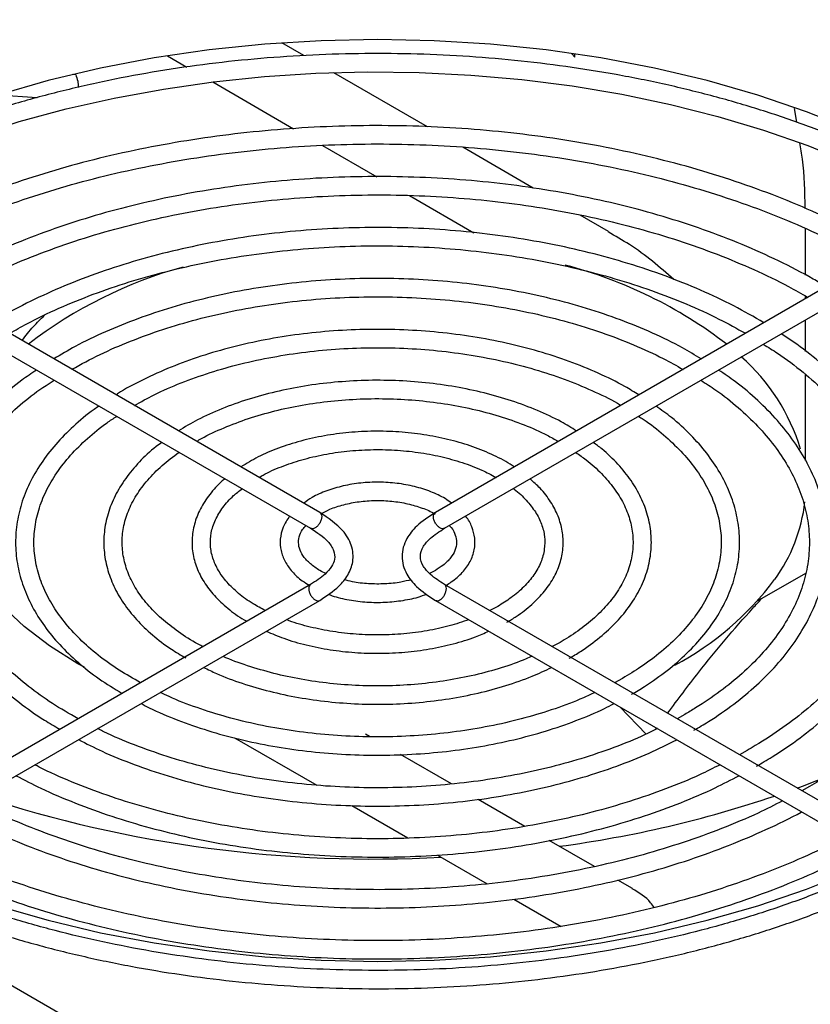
# Model space of a CAD drawing. Header units: millimetres. Extents: x 196 to 867, y -245 to 1107.
# Tile 4 of 79: x 777 to 802, y -228 to -198. Entities that reach past the tile are written whole.
import ezdxf

# ---------------------------------------------------------------- set-up
doc = ezdxf.new("R2010")
doc.units = ezdxf.units.MM

msp = doc.modelspace()

# ---------------------------------------------------------------- linework, layer by layer
at = {"color": 7, "linetype": 'Continuous', "lineweight": 25}
for p, q in [((786.088, -198.646), (785.408, -198.253)), ((794.459, -198.699), (794.366, -198.593)), ((794.459, -198.699), (794.463, -198.593)), ((781.868, -198.654), (782.472, -199.002)), ((779.036, -199.24), (778.933, -199.233)), ((789.906, -200.85), (787.012, -199.179)), ((783.268, -199.462), (785.77, -200.906)), ((777.842, -199.95), (776.629, -199.865)), ((801.318, -200.707), (801.252, -200.284)), ((786.665, -201.423), (788.344, -202.392)), ((793.176, -202.738), (790.994, -201.478)), ((789.347, -202.971), (791.334, -204.118)), ((795.498, -204.078), (794.625, -203.574)), ((801.593, -205.429), (801.593, -203.992)), ((786.578, -212.761), (773.286, -205.087)), ((803.442, -205.087), (790.15, -212.761)), ((773.003, -205.578), (786.295, -213.252)), ((790.433, -213.252), (803.725, -205.578)), ((801.593, -206.155), (801.593, -206.08)), ((801.593, -207.785), (801.593, -206.809)), ((801.593, -211.159), (801.593, -208.501)), ((790.15, -214.551), (789.97, -214.645)), ((800.11, -215.496), (801.601, -214.635)), ((786.295, -214.986), (773.003, -222.66)), ((803.725, -222.66), (790.433, -214.986)), ((755.92, -215.173), (790.132, -234.923)), ((773.286, -223.151), (786.578, -215.477)), ((790.15, -215.477), (803.442, -223.151)), ((792.077, -215.664), (791.833, -215.795)), ((794.005, -216.776), (793.762, -216.908)), ((795.932, -217.889), (795.691, -218.021)), ((795.856, -218.771), (796.662, -219.61)), ((797.86, -219.002), (797.619, -219.135)), ((788.111, -219.686), (787.989, -219.616)), ((796.948, -219.472), (796.985, -219.423)), ((783.946, -219.726), (786.485, -221.192)), ((799.787, -220.114), (799.547, -220.248)), ((790.644, -221.148), (789.073, -220.242)), ((801.715, -221.227), (801.475, -221.36)), ((792.913, -222.459), (791.471, -221.626)), ((787.572, -221.819), (789.303, -222.819)), ((795.068, -223.702), (793.67, -222.895)), ((790.216, -223.345), (791.751, -224.232)), ((796.24, -224.379), (795.785, -224.117)), ((792.579, -224.71), (794.036, -225.551))]:
    msp.add_line(p, q, dxfattribs=at)
at = {"color": 7, "linetype": 'Continuous', "lineweight": 25, "flags": 128}
for points in [[(805.711, -202.267), (804.425, -201.583), (803.059, -200.953), (801.618, -200.381), (800.111, -199.869), (798.545, -199.42), (796.927, -199.036), (795.267, -198.72), (793.572, -198.472), (791.85, -198.294), (790.112, -198.187), (788.364, -198.151), (786.616, -198.187), (784.878, -198.294), (783.156, -198.472), (781.461, -198.72), (779.801, -199.036), (778.183, -199.42), (776.617, -199.869), (775.11, -200.381), (773.669, -200.953), (772.303, -201.583), (771.017, -202.267)], [(770.662, -203.563), (770.912, -203.405), (772.056, -202.768), (773.272, -202.175), (774.553, -201.629), (775.895, -201.133), (777.29, -200.687), (778.735, -200.296), (780.221, -199.96), (781.743, -199.68), (783.293, -199.459), (784.866, -199.296), (786.454, -199.194), (788.051, -199.152), (789.649, -199.17), (791.241, -199.249), (792.821, -199.388), (794.381, -199.586), (795.915, -199.843), (797.416, -200.158), (798.878, -200.528), (800.293, -200.952), (801.657, -201.429), (802.962, -201.956)], [(779.301, -217.546), (779.104, -217.436), (778.222, -216.886), (777.439, -216.289), (776.76, -215.65), (776.193, -214.975), (775.744, -214.272), (775.416, -213.547), (775.212, -212.807), (775.169, -212.527)], [(801.329, -221.276), (801.493, -221.215), (802.383, -220.865)], [(771.394, -222.725), (772.303, -223.198), (773.669, -223.828), (775.11, -224.4), (776.617, -224.912), (778.183, -225.361), (779.801, -225.745), (781.461, -226.061), (783.156, -226.309), (784.878, -226.487), (786.616, -226.595), (788.364, -226.63), (790.112, -226.595), (791.85, -226.487), (793.572, -226.309), (795.267, -226.061), (796.927, -225.745), (798.545, -225.361), (800.111, -224.912), (801.618, -224.4), (803.059, -223.828), (804.425, -223.198), (805.335, -222.724)]]:
    msp.add_lwpolyline(points, dxfattribs=at)
at = {"color": 7, "linetype": 'Continuous', "lineweight": 25}
for centre, radius, start, end in [((786.02, -218.509), 13.825, 105.379, 127.6507), ((790.598, -218.71), 14.052, 52.4929, 75.2954), ((795.575, -212.557), 6.116, 16.6756, 48.7766), ((796.549, -211.862), 5.054, 323.9794, 353.473), ((793.13, -209.196), 9.388, 298.1266, 323.0851), ((788.26, -184.471), 38.998, 251.8346, 273.0485), ((789.247, -187.803), 35.59, 277.6474, 288.6463)]:
    msp.add_arc(centre, radius, start, end, dxfattribs=at)
for points, knots in [([(806.658, -182.327), (806.499, -182.443), (806.001, -182.804), (805.256, -183.451), (804.422, -184.262), (803.687, -185.106), (803.046, -185.976), (802.505, -186.869), (802.065, -187.781), (801.728, -188.708), (801.496, -189.645), (801.37, -190.589), (801.349, -191.534), (801.434, -192.477), (801.623, -193.414), (801.917, -194.342), (802.313, -195.257), (802.811, -196.154), (803.409, -197.031), (804.104, -197.884), (804.893, -198.708), (805.772, -199.5), (806.739, -200.257), (807.789, -200.975), (808.916, -201.651), (810.117, -202.283), (811.386, -202.868), (812.717, -203.403), (814.106, -203.886), (815.545, -204.316), (817.029, -204.69), (818.552, -205.008), (820.107, -205.267), (821.687, -205.466), (823.287, -205.606), (824.898, -205.685), (826.515, -205.703), (828.131, -205.659), (829.738, -205.555), (831.33, -205.39), (832.901, -205.166), (834.443, -204.883), (835.951, -204.542), (837.417, -204.144), (838.835, -203.692), (840.201, -203.187), (841.506, -202.63), (842.664, -202.07), (843.361, -201.68), (843.668, -201.508)], [0, 0, 0, 0, 0.01022, 0.031908, 0.053589, 0.075258, 0.096908, 0.11853, 0.140114, 0.161655, 0.183151, 0.204605, 0.226029, 0.247441, 0.268855, 0.290288, 0.311756, 0.333265, 0.354818, 0.376409, 0.398032, 0.419679, 0.441341, 0.463012, 0.484688, 0.506364, 0.528038, 0.549709, 0.571376, 0.593039, 0.614699, 0.636356, 0.65801, 0.679661, 0.701311, 0.722959, 0.744607, 0.766255, 0.787903, 0.809553, 0.831204, 0.852857, 0.874513, 0.896173, 0.917837, 0.939505, 0.961178, 0.982856, 1, 1, 1, 1]), ([(805.846, -202.776), (805.708, -202.694), (805.193, -202.387), (804.226, -201.901), (802.95, -201.321), (801.609, -200.795), (800.212, -200.32), (798.765, -199.899), (797.275, -199.533), (795.746, -199.225), (794.187, -198.976), (792.603, -198.785), (791.001, -198.655), (789.388, -198.586), (787.771, -198.578), (786.156, -198.631), (784.551, -198.745), (782.962, -198.919), (781.395, -199.153), (779.858, -199.445), (778.357, -199.796), (776.898, -200.202), (775.487, -200.663), (774.13, -201.176), (772.837, -201.741), (771.748, -202.274), (771.123, -202.636), (770.881, -202.777)], [0, 0, 0, 0, 0.01529, 0.056985, 0.098676, 0.14036, 0.182037, 0.223707, 0.265371, 0.307028, 0.348679, 0.390327, 0.431971, 0.473613, 0.515254, 0.556895, 0.598538, 0.640182, 0.68183, 0.723483, 0.765141, 0.806806, 0.84848, 0.890161, 0.931852, 0.973553, 1, 1, 1, 1]), ([(779.036, -199.24), (779.059, -199.302), (779.102, -199.418), (779.112, -199.562), (779.116, -199.629)], [0, 0, 0, 0, 0.531549, 1, 1, 1, 1]), ([(803.956, -204.561), (803.68, -204.403), (803.043, -204.037), (801.958, -203.517), (800.723, -202.994), (799.427, -202.524), (798.079, -202.107), (796.685, -201.745), (795.252, -201.44), (793.786, -201.193), (792.294, -201.005), (790.784, -200.878), (789.262, -200.811), (787.736, -200.806), (786.213, -200.862), (784.701, -200.978), (783.205, -201.155), (781.734, -201.391), (780.295, -201.686), (778.893, -202.038), (777.537, -202.446), (776.231, -202.907), (774.985, -203.42), (773.82, -203.968), (773.109, -204.367), (772.765, -204.56)], [0, 0, 0, 0, 0.033457, 0.077547, 0.12163, 0.165705, 0.209771, 0.253829, 0.297878, 0.34192, 0.385956, 0.429989, 0.474018, 0.518046, 0.562075, 0.606105, 0.650139, 0.694177, 0.738221, 0.782273, 0.826334, 0.870405, 0.914488, 0.958583, 1, 1, 1, 1]), ([(773.108, -205.024), (773.291, -204.917), (773.823, -204.605), (774.785, -204.134), (775.983, -203.613), (777.244, -203.142), (778.56, -202.722), (779.924, -202.356), (781.33, -202.045), (782.77, -201.792), (784.238, -201.597), (785.726, -201.461), (787.227, -201.385), (788.734, -201.369), (790.238, -201.414), (791.734, -201.52), (793.213, -201.685), (794.669, -201.909), (796.093, -202.191), (797.479, -202.529), (798.82, -202.922), (800.11, -203.367), (801.344, -203.861), (802.505, -204.408), (803.272, -204.8), (803.628, -205.02), (803.644, -205.03)], [0, 0, 0, 0, 0.023074, 0.067349, 0.111631, 0.15592, 0.200219, 0.244528, 0.288845, 0.333171, 0.377503, 0.42184, 0.466181, 0.510524, 0.554867, 0.599209, 0.643547, 0.687881, 0.732207, 0.776526, 0.820834, 0.865132, 0.909418, 0.953691, 0.997953, 1, 1, 1, 1]), ([(801.584, -203.37), (801.571, -202.856), (801.555, -202.17), (801.444, -201.511), (801.417, -201.345)], [0, 0, 0, 0, 0.747776, 1, 1, 1, 1]), ([(802.223, -205.791), (802.091, -205.71), (801.631, -205.426), (800.767, -204.987), (799.638, -204.475), (798.443, -204.017), (797.195, -203.611), (795.898, -203.26), (794.562, -202.966), (793.191, -202.729), (791.795, -202.552), (790.38, -202.435), (788.955, -202.38), (787.526, -202.385), (786.102, -202.451), (784.689, -202.579), (783.297, -202.766), (781.932, -203.012), (780.602, -203.317), (779.314, -203.677), (778.075, -204.093), (776.89, -204.56), (775.773, -205.08), (774.976, -205.492), (774.577, -205.743), (774.503, -205.79)], [0, 0, 0, 0, 0.018639, 0.064906, 0.111167, 0.157418, 0.203658, 0.249887, 0.296105, 0.342314, 0.388516, 0.434712, 0.480905, 0.527097, 0.573289, 0.619484, 0.665684, 0.71189, 0.758105, 0.804331, 0.85057, 0.896823, 0.943092, 0.989375, 1, 1, 1, 1]), ([(775.07, -206.117), (775.207, -206.036), (775.669, -205.763), (776.534, -205.342), (777.656, -204.858), (778.842, -204.425), (780.081, -204.043), (781.367, -203.715), (782.693, -203.443), (784.05, -203.229), (785.432, -203.073), (786.831, -202.977), (788.238, -202.941), (789.646, -202.966), (791.047, -203.051), (792.432, -203.196), (793.795, -203.4), (795.127, -203.662), (796.42, -203.98), (797.669, -204.353), (798.865, -204.777), (799.999, -205.252), (800.935, -205.699), (801.461, -206.003), (801.658, -206.117)], [0, 0, 0, 0, 0.019971, 0.067503, 0.115043, 0.162593, 0.210156, 0.257731, 0.305318, 0.352915, 0.400519, 0.448129, 0.495743, 0.543358, 0.590972, 0.638582, 0.686186, 0.733781, 0.781366, 0.828937, 0.876494, 0.924035, 0.971559, 1, 1, 1, 1]), ([(768.88, -204.083), (768.708, -204.207), (768.198, -204.577), (767.441, -205.233), (766.608, -206.044), (765.872, -206.888), (765.231, -207.758), (764.69, -208.652), (764.25, -209.564), (763.914, -210.491), (763.682, -211.428), (763.555, -212.371), (763.535, -213.316), (763.619, -214.26), (763.809, -215.197), (764.102, -216.125), (764.499, -217.039), (764.997, -217.937), (765.594, -218.814), (766.289, -219.666), (767.078, -220.49), (767.958, -221.282), (768.924, -222.039), (769.974, -222.757), (771.102, -223.434), (772.303, -224.066), (773.571, -224.65), (774.903, -225.186), (776.291, -225.669), (777.73, -226.099), (779.214, -226.473), (780.737, -226.79), (782.292, -227.049), (783.873, -227.249), (785.472, -227.388), (787.084, -227.467), (788.701, -227.485), (790.316, -227.442), (791.924, -227.338), (793.516, -227.173), (795.086, -226.949), (796.629, -226.665), (798.136, -226.324), (799.602, -225.927), (801.021, -225.474), (802.386, -224.969), (803.691, -224.413), (804.85, -223.852), (805.546, -223.462), (805.853, -223.29)], [0, 0, 0, 0, 0.011001, 0.0326713, 0.0543356, 0.0759879, 0.0976205, 0.1192249, 0.1407924, 0.1623165, 0.183795, 0.2052322, 0.2266397, 0.2480347, 0.2694317, 0.2908482, 0.3122987, 0.3337913, 0.3553268, 0.3769012, 0.3985072, 0.4201365, 0.4417815, 0.4634357, 0.4850942, 0.5067531, 0.5284101, 0.5500639, 0.5717141, 0.5933605, 0.6150032, 0.6366427, 0.6582793, 0.6799136, 0.7015461, 0.7231775, 0.7448083, 0.7664391, 0.7880704, 0.8097027, 0.8313368, 0.8529731, 0.8746123, 0.896255, 0.9179017, 0.9395528, 0.9612087, 0.9828695, 1, 1, 1, 1]), ([(805.57, -222.799), (805.371, -222.912), (804.794, -223.238), (803.782, -223.746), (802.517, -224.305), (801.189, -224.815), (799.805, -225.274), (798.372, -225.679), (796.895, -226.03), (795.38, -226.324), (793.835, -226.561), (792.266, -226.738), (790.68, -226.856), (789.084, -226.914), (787.484, -226.911), (785.889, -226.847), (784.304, -226.723), (782.737, -226.54), (781.195, -226.298), (779.683, -225.998), (778.21, -225.641), (776.781, -225.23), (775.403, -224.766), (774.081, -224.251), (772.822, -223.688), (771.63, -223.079), (770.512, -222.426), (769.471, -221.734), (768.512, -221.005), (767.639, -220.242), (766.856, -219.449), (766.166, -218.629), (765.571, -217.786), (765.075, -216.923), (764.678, -216.043), (764.383, -215.15), (764.191, -214.248), (764.103, -213.339), (764.119, -212.428), (764.242, -211.518), (764.469, -210.615), (764.799, -209.722), (765.232, -208.843), (765.764, -207.983), (766.394, -207.144), (767.119, -206.331), (767.934, -205.546), (768.845, -204.797), (769.521, -204.286), (769.914, -204.038), (769.949, -204.016)], [0, 0, 0, 0, 0.011239, 0.032628, 0.054022, 0.07542, 0.096822, 0.118228, 0.139637, 0.16105, 0.182466, 0.203884, 0.225304, 0.246725, 0.268146, 0.289568, 0.310989, 0.332408, 0.353825, 0.37524, 0.396651, 0.418058, 0.439461, 0.460859, 0.482252, 0.503641, 0.525025, 0.546405, 0.567785, 0.589165, 0.61055, 0.631946, 0.653361, 0.674804, 0.696284, 0.717811, 0.739389, 0.761015, 0.782676, 0.80435, 0.826006, 0.847626, 0.869198, 0.890722, 0.912203, 0.93365, 0.955072, 0.976479, 0.997876, 1, 1, 1, 1]), ([(800.303, -206.9), (799.997, -206.723), (799.376, -206.366), (798.351, -205.885), (797.26, -205.446), (796.111, -205.06), (794.913, -204.728), (793.675, -204.454), (792.403, -204.237), (791.106, -204.08), (789.792, -203.984), (788.468, -203.948), (787.144, -203.974), (785.828, -204.061), (784.528, -204.208), (783.252, -204.416), (782.008, -204.681), (780.803, -205.004), (779.647, -205.381), (778.543, -205.811), (777.509, -206.295), (776.803, -206.661), (776.467, -206.877), (776.428, -206.901)], [0, 0, 0, 0, 0.048407, 0.098199, 0.147979, 0.197745, 0.247496, 0.297232, 0.346957, 0.396671, 0.446379, 0.496083, 0.545786, 0.595491, 0.645201, 0.694918, 0.744646, 0.794389, 0.844148, 0.893926, 0.943725, 0.993544, 1, 1, 1, 1]), ([(797.524, -205.565), (797.086, -205.185), (796.457, -204.64), (795.712, -204.223), (795.487, -204.097)], [0, 0, 0, 0, 0.697523, 1, 1, 1, 1]), ([(776.997, -207.23), (777.171, -207.129), (777.648, -206.853), (778.508, -206.447), (779.564, -206.014), (780.682, -205.633), (781.849, -205.304), (783.06, -205.03), (784.306, -204.813), (785.578, -204.654), (786.869, -204.555), (788.17, -204.515), (789.472, -204.537), (790.767, -204.618), (792.046, -204.759), (793.301, -204.959), (794.523, -205.217), (795.704, -205.53), (796.837, -205.896), (797.912, -206.314), (798.887, -206.755), (799.466, -207.077), (799.735, -207.227)], [0, 0, 0, 0, 0.029345, 0.080732, 0.132131, 0.183545, 0.234977, 0.286424, 0.337886, 0.38936, 0.440842, 0.49233, 0.54382, 0.595309, 0.646792, 0.698266, 0.749727, 0.801173, 0.8526, 0.904006, 0.955389, 1, 1, 1, 1]), ([(798.368, -208.017), (798.177, -207.901), (797.705, -207.616), (796.868, -207.212), (795.877, -206.803), (794.827, -206.448), (793.73, -206.148), (792.592, -205.904), (791.422, -205.72), (790.229, -205.595), (789.023, -205.531), (787.811, -205.528), (786.604, -205.587), (785.41, -205.706), (784.238, -205.886), (783.097, -206.124), (781.996, -206.419), (780.941, -206.77), (779.945, -207.174), (779.076, -207.588), (778.576, -207.886), (778.359, -208.016)], [0, 0, 0, 0, 0.036821, 0.091096, 0.145359, 0.199602, 0.253823, 0.308025, 0.36221, 0.416382, 0.470546, 0.524707, 0.578869, 0.633036, 0.687213, 0.741404, 0.795616, 0.849851, 0.904114, 0.958408, 1, 1, 1, 1]), ([(778.916, -208.338), (779.201, -208.183), (779.772, -207.872), (780.717, -207.464), (781.717, -207.101), (782.771, -206.79), (783.869, -206.534), (785.003, -206.334), (786.164, -206.193), (787.343, -206.111), (788.529, -206.089), (789.715, -206.128), (790.89, -206.226), (792.044, -206.384), (793.17, -206.6), (794.257, -206.872), (795.297, -207.197), (796.28, -207.574), (797.123, -207.955), (797.603, -208.228), (797.805, -208.342)], [0, 0, 0, 0, 0.056345, 0.112714, 0.169104, 0.225517, 0.281953, 0.338411, 0.394886, 0.451374, 0.507868, 0.564365, 0.620857, 0.677338, 0.733804, 0.790248, 0.846666, 0.903054, 0.959409, 1, 1, 1, 1]), ([(802.218, -206.448), (802.477, -206.613), (803.047, -206.976), (803.833, -207.584), (804.589, -208.257), (805.251, -208.961), (805.821, -209.689), (806.294, -210.438), (806.668, -211.205), (806.941, -211.986), (807.112, -212.776), (807.179, -213.573), (807.141, -214.373), (806.997, -215.169), (806.75, -215.958), (806.399, -216.734), (805.948, -217.493), (805.4, -218.23), (804.756, -218.943), (804.022, -219.626), (803.2, -220.276), (802.422, -220.808), (801.906, -221.114), (801.715, -221.227)], [0, 0, 0, 0, 0.040247, 0.088911, 0.137577, 0.18626, 0.234984, 0.28378, 0.332686, 0.381737, 0.430958, 0.480345, 0.52985, 0.579381, 0.628827, 0.678126, 0.727262, 0.776248, 0.825118, 0.873906, 0.922645, 0.971359, 1, 1, 1, 1]), ([(777.376, -207.448), (777.486, -207.304), (777.686, -207.042), (777.95, -206.785), (778.068, -206.67)], [0, 0, 0, 0, 0.551563, 1, 1, 1, 1]), ([(796.438, -209.13), (796.298, -209.043), (795.908, -208.8), (795.188, -208.452), (794.296, -208.087), (793.345, -207.777), (792.348, -207.523), (791.314, -207.326), (790.253, -207.189), (789.174, -207.112), (788.088, -207.097), (787.004, -207.144), (785.933, -207.251), (784.885, -207.419), (783.869, -207.645), (782.895, -207.928), (781.97, -208.264), (781.113, -208.657), (780.549, -208.947), (780.296, -209.117), (780.282, -209.126)], [0, 0, 0, 0, 0.034053, 0.094287, 0.154503, 0.214691, 0.274846, 0.334973, 0.395077, 0.455165, 0.515247, 0.575328, 0.635418, 0.695522, 0.75565, 0.815811, 0.876011, 0.936257, 0.996549, 1, 1, 1, 1]), ([(800.071, -220.605), (800.234, -220.508), (800.709, -220.228), (801.435, -219.73), (802.219, -219.101), (802.914, -218.436), (803.516, -217.74), (804.021, -217.017), (804.426, -216.271), (804.727, -215.51), (804.924, -214.737), (805.014, -213.958), (804.998, -213.18), (804.877, -212.405), (804.652, -211.64), (804.325, -210.888), (803.896, -210.154), (803.368, -209.442), (802.745, -208.757), (802.026, -208.105), (801.388, -207.599), (800.963, -207.327), (800.836, -207.246)], [0, 0, 0, 0, 0.028001, 0.081173, 0.134365, 0.18754, 0.240667, 0.293706, 0.34661, 0.399337, 0.451864, 0.504206, 0.556424, 0.608607, 0.660827, 0.713174, 0.765698, 0.818409, 0.871282, 0.924276, 0.97735, 1, 1, 1, 1]), ([(780.85, -209.454), (781.049, -209.342), (781.5, -209.091), (782.285, -208.752), (783.179, -208.431), (784.128, -208.164), (785.119, -207.952), (786.142, -207.796), (787.188, -207.699), (788.245, -207.663), (789.304, -207.686), (790.354, -207.769), (791.383, -207.912), (792.383, -208.112), (793.341, -208.368), (794.252, -208.675), (795.094, -209.036), (795.639, -209.297), (795.879, -209.448), (795.884, -209.451)], [0, 0, 0, 0, 0.050266, 0.113407, 0.176578, 0.239786, 0.30303, 0.366306, 0.429605, 0.492919, 0.556239, 0.619554, 0.682853, 0.746126, 0.809364, 0.872559, 0.935704, 0.998796, 1, 1, 1, 1]), ([(800.285, -207.564), (800.434, -207.656), (800.877, -207.93), (801.525, -208.426), (802.229, -209.045), (802.839, -209.694), (803.356, -210.368), (803.776, -211.061), (804.096, -211.771), (804.316, -212.494), (804.433, -213.225), (804.446, -213.961), (804.354, -214.697), (804.157, -215.428), (803.857, -216.147), (803.455, -216.85), (802.956, -217.533), (802.361, -218.19), (801.676, -218.819), (800.904, -219.414), (800.257, -219.839), (799.871, -220.065), (799.787, -220.114)], [0, 0, 0, 0, 0.0268856, 0.0797062, 0.1325269, 0.1853684, 0.2382642, 0.2912609, 0.3444145, 0.3977785, 0.4513813, 0.5051973, 0.5591329, 0.6130088, 0.6667061, 0.7201775, 0.7734365, 0.8265293, 0.8795099, 0.9324248, 0.9853089, 1, 1, 1, 1]), ([(777.824, -208.362), (777.67, -208.465), (777.249, -208.747), (776.653, -209.253), (776.035, -209.869), (775.514, -210.518), (775.092, -211.192), (774.772, -211.886), (774.557, -212.592), (774.448, -213.307), (774.445, -214.022), (774.548, -214.733), (774.755, -215.435), (775.064, -216.122), (775.474, -216.792), (775.983, -217.437), (776.585, -218.055), (777.281, -218.638), (777.935, -219.109), (778.385, -219.367), (778.546, -219.459)], [0, 0, 0, 0, 0.034074, 0.09301, 0.151915, 0.210738, 0.269412, 0.327863, 0.386036, 0.443929, 0.501613, 0.559222, 0.616864, 0.674677, 0.732742, 0.791072, 0.849623, 0.908332, 0.967134, 1, 1, 1, 1]), ([(798.143, -219.492), (798.293, -219.404), (798.727, -219.146), (799.387, -218.686), (800.09, -218.104), (800.704, -217.485), (801.223, -216.836), (801.643, -216.161), (801.961, -215.467), (802.174, -214.76), (802.281, -214.046), (802.282, -213.331), (802.177, -212.62), (801.968, -211.918), (801.657, -211.231), (801.244, -210.562), (800.735, -209.917), (800.128, -209.301), (799.519, -208.779), (799.08, -208.48), (798.904, -208.361)], [0, 0, 0, 0, 0.0309244, 0.089644, 0.1483882, 0.207101, 0.2657313, 0.324211, 0.3824668, 0.4404453, 0.4981453, 0.555639, 0.6130613, 0.6705179, 0.7281474, 0.7860297, 0.8441746, 0.9025397, 0.9610602, 1, 1, 1, 1]), ([(779.107, -219.135), (778.838, -218.98), (778.291, -218.666), (777.566, -218.143), (776.913, -217.585), (776.352, -216.998), (775.884, -216.386), (775.513, -215.756), (775.241, -215.11), (775.07, -214.452), (775.002, -213.787), (775.038, -213.119), (775.179, -212.453), (775.424, -211.796), (775.771, -211.153), (776.217, -210.531), (776.757, -209.932), (777.392, -209.366), (777.933, -208.946), (778.287, -208.73), (778.371, -208.677)], [0, 0, 0, 0, 0.0557481, 0.113065, 0.1703762, 0.2277076, 0.2851082, 0.3426495, 0.4004201, 0.4585039, 0.5169345, 0.5756419, 0.6344137, 0.6929863, 0.7512424, 0.8091808, 0.8668703, 0.9243965, 0.9818327, 1, 1, 1, 1]), ([(794.511, -210.243), (794.357, -210.148), (793.986, -209.917), (793.312, -209.605), (792.515, -209.305), (791.664, -209.061), (790.773, -208.874), (789.853, -208.746), (788.914, -208.679), (787.969, -208.674), (787.028, -208.731), (786.104, -208.849), (785.208, -209.026), (784.35, -209.261), (783.543, -209.552), (782.82, -209.876), (782.406, -210.125), (782.213, -210.241)], [0, 0, 0, 0, 0.048507, 0.117218, 0.185897, 0.254527, 0.323105, 0.391641, 0.460149, 0.528645, 0.597146, 0.665663, 0.734214, 0.802816, 0.871485, 0.940234, 1, 1, 1, 1]), ([(798.356, -208.678), (798.512, -208.777), (798.93, -209.044), (799.519, -209.518), (800.126, -210.091), (800.637, -210.692), (801.054, -211.315), (801.372, -211.954), (801.591, -212.607), (801.707, -213.269), (801.72, -213.936), (801.628, -214.604), (801.431, -215.266), (801.131, -215.916), (800.731, -216.548), (800.234, -217.158), (799.645, -217.741), (798.967, -218.292), (798.358, -218.708), (797.972, -218.936), (797.86, -219.002)], [0, 0, 0, 0, 0.03465, 0.092911, 0.151177, 0.209487, 0.267903, 0.326509, 0.385397, 0.444631, 0.504195, 0.563953, 0.623612, 0.682988, 0.742031, 0.800782, 0.859327, 0.917749, 0.97611, 1, 1, 1, 1]), ([(782.775, -210.565), (782.797, -210.551), (783.022, -210.41), (783.521, -210.18), (784.266, -209.885), (785.074, -209.643), (785.924, -209.455), (786.808, -209.324), (787.713, -209.251), (788.627, -209.238), (789.537, -209.286), (790.432, -209.392), (791.298, -209.557), (792.126, -209.776), (792.899, -210.049), (793.512, -210.314), (793.835, -210.503), (793.948, -210.568)], [0, 0, 0, 0, 0.0081539, 0.0812855, 0.1544459, 0.227667, 0.3009538, 0.3742972, 0.4476822, 0.5210907, 0.5945036, 0.6678962, 0.7412472, 0.8145372, 0.8877479, 0.9608657, 1, 1, 1, 1]), ([(779.757, -209.477), (779.705, -209.511), (779.411, -209.705), (778.955, -210.099), (778.4, -210.654), (777.947, -211.245), (777.592, -211.858), (777.342, -212.49), (777.198, -213.133), (777.16, -213.778), (777.229, -214.421), (777.402, -215.054), (777.677, -215.674), (778.053, -216.274), (778.526, -216.85), (779.094, -217.396), (779.736, -217.903), (780.226, -218.204), (780.466, -218.351)], [0, 0, 0, 0, 0.014251, 0.081011, 0.147728, 0.214313, 0.280646, 0.346604, 0.412118, 0.477241, 0.542155, 0.607065, 0.672191, 0.737691, 0.803596, 0.869837, 0.936302, 1, 1, 1, 1]), ([(796.216, -218.38), (796.35, -218.3), (796.74, -218.068), (797.326, -217.65), (797.941, -217.117), (798.464, -216.549), (798.891, -215.952), (799.216, -215.333), (799.437, -214.697), (799.551, -214.053), (799.559, -213.408), (799.461, -212.767), (799.259, -212.137), (798.955, -211.523), (798.552, -210.928), (798.05, -210.361), (797.524, -209.873), (797.132, -209.594), (796.969, -209.478)], [0, 0, 0, 0, 0.035, 0.10145, 0.167932, 0.234351, 0.300607, 0.366576, 0.432144, 0.497271, 0.562046, 0.626684, 0.691366, 0.756321, 0.821669, 0.887409, 0.953454, 1, 1, 1, 1]), ([(781.038, -218.021), (780.814, -217.895), (780.342, -217.628), (779.715, -217.174), (779.146, -216.675), (778.669, -216.148), (778.287, -215.599), (778.002, -215.034), (777.816, -214.456), (777.731, -213.869), (777.751, -213.278), (777.875, -212.687), (778.103, -212.105), (778.434, -211.538), (778.86, -210.991), (779.384, -210.473), (779.867, -210.072), (780.202, -209.858), (780.304, -209.793)], [0, 0, 0, 0, 0.057905, 0.122383, 0.18685, 0.251351, 0.315979, 0.380869, 0.446185, 0.512051, 0.578428, 0.645008, 0.71128, 0.777034, 0.842296, 0.907205, 0.971912, 1, 1, 1, 1]), ([(796.427, -209.791), (796.477, -209.822), (796.765, -210), (797.211, -210.36), (797.754, -210.867), (798.198, -211.402), (798.548, -211.956), (798.8, -212.526), (798.952, -213.108), (799.002, -213.697), (798.947, -214.289), (798.788, -214.877), (798.524, -215.455), (798.161, -216.016), (797.702, -216.554), (797.15, -217.063), (796.559, -217.51), (796.125, -217.772), (795.932, -217.889)], [0, 0, 0, 0, 0.013896, 0.079718, 0.14554, 0.211423, 0.277478, 0.343856, 0.410721, 0.47816, 0.546051, 0.613959, 0.681452, 0.748403, 0.814892, 0.881076, 0.947097, 1, 1, 1, 1]), ([(792.582, -211.357), (792.542, -211.328), (792.334, -211.179), (791.882, -210.956), (791.238, -210.696), (790.535, -210.494), (789.794, -210.349), (789.028, -210.265), (788.25, -210.243), (787.474, -210.283), (786.714, -210.385), (785.983, -210.547), (785.297, -210.767), (784.67, -211.032), (784.314, -211.249), (784.141, -211.354)], [0, 0, 0, 0, 0.019906, 0.102037, 0.184202, 0.266279, 0.348255, 0.430151, 0.512005, 0.59386, 0.675751, 0.75772, 0.839812, 0.922069, 1, 1, 1, 1]), ([(781.699, -210.599), (781.639, -210.641), (781.375, -210.828), (780.992, -211.198), (780.562, -211.705), (780.237, -212.243), (780.016, -212.798), (779.902, -213.364), (779.895, -213.931), (779.995, -214.492), (780.197, -215.04), (780.5, -215.57), (780.9, -216.077), (781.398, -216.552), (781.909, -216.949), (782.284, -217.167), (782.435, -217.254)], [0, 0, 0, 0, 0.023242, 0.101702, 0.180012, 0.25795, 0.335263, 0.411805, 0.487689, 0.56331, 0.639017, 0.715235, 0.792149, 0.86969, 0.947653, 1, 1, 1, 1]), ([(794.288, -217.267), (794.405, -217.197), (794.745, -216.994), (795.248, -216.623), (795.763, -216.147), (796.183, -215.636), (796.504, -215.098), (796.72, -214.542), (796.829, -213.976), (796.83, -213.409), (796.726, -212.848), (796.519, -212.301), (796.212, -211.772), (795.803, -211.268), (795.406, -210.874), (795.117, -210.665), (795.027, -210.6)], [0, 0, 0, 0, 0.041247, 0.119542, 0.197879, 0.276059, 0.353856, 0.431017, 0.507407, 0.583154, 0.658661, 0.73427, 0.810405, 0.887236, 0.964685, 1, 1, 1, 1]), ([(782.967, -216.908), (782.944, -216.897), (782.691, -216.776), (782.275, -216.504), (781.734, -216.097), (781.287, -215.657), (780.932, -215.196), (780.674, -214.717), (780.513, -214.227), (780.453, -213.728), (780.495, -213.224), (780.643, -212.722), (780.893, -212.231), (781.245, -211.759), (781.682, -211.311), (782.047, -211.039), (782.229, -210.904)], [0, 0, 0, 0, 0.007296, 0.082568, 0.157773, 0.232972, 0.308287, 0.383956, 0.460318, 0.537683, 0.61601, 0.694506, 0.772199, 0.84891, 0.924899, 1, 1, 1, 1]), ([(784.705, -211.68), (784.745, -211.655), (784.948, -211.529), (785.389, -211.341), (786.016, -211.126), (786.698, -210.965), (787.414, -210.859), (788.149, -210.812), (788.89, -210.825), (789.619, -210.897), (790.323, -211.026), (790.984, -211.211), (791.561, -211.428), (791.88, -211.601), (792.024, -211.679)], [0, 0, 0, 0, 0.021851, 0.112011, 0.202256, 0.292647, 0.383172, 0.473792, 0.564455, 0.655104, 0.745669, 0.836093, 0.926324, 1, 1, 1, 1]), ([(794.491, -210.909), (794.599, -210.983), (794.899, -211.188), (795.298, -211.56), (795.687, -212.014), (795.978, -212.487), (796.172, -212.974), (796.266, -213.47), (796.259, -213.973), (796.147, -214.477), (795.93, -214.973), (795.613, -215.452), (795.2, -215.908), (794.706, -216.327), (794.289, -216.61), (794.048, -216.751), (794.005, -216.776)], [0, 0, 0, 0, 0.043708, 0.121078, 0.198511, 0.276213, 0.354503, 0.433738, 0.514042, 0.594926, 0.6752, 0.754453, 0.832851, 0.910739, 0.984164, 1, 1, 1, 1]), ([(783.646, -211.723), (783.638, -211.729), (783.467, -211.858), (783.213, -212.148), (782.902, -212.587), (782.706, -213.055), (782.616, -213.531), (782.636, -214.007), (782.761, -214.471), (782.986, -214.916), (783.308, -215.339), (783.729, -215.728), (784.074, -215.991), (784.296, -216.109), (784.325, -216.124)], [0, 0, 0, 0, 0.00504, 0.105774, 0.20598, 0.304987, 0.402317, 0.498235, 0.593705, 0.689644, 0.786919, 0.885636, 0.985351, 1, 1, 1, 1]), ([(790.646, -212.474), (790.582, -212.426), (790.398, -212.288), (790.012, -212.113), (789.513, -211.952), (788.97, -211.853), (788.407, -211.816), (787.843, -211.843), (787.296, -211.933), (786.787, -212.085), (786.372, -212.264), (786.165, -212.414), (786.081, -212.474)], [0, 0, 0, 0, 0.057589, 0.16612, 0.274917, 0.383455, 0.491778, 0.600066, 0.70851, 0.817308, 0.926695, 1, 1, 1, 1]), ([(792.361, -216.154), (792.458, -216.096), (792.738, -215.926), (793.144, -215.611), (793.54, -215.199), (793.838, -214.754), (794.03, -214.287), (794.113, -213.81), (794.088, -213.335), (793.958, -212.871), (793.725, -212.428), (793.434, -212.041), (793.183, -211.82), (793.076, -211.726)], [0, 0, 0, 0, 0.052619, 0.152463, 0.252346, 0.351674, 0.449776, 0.546208, 0.641278, 0.735949, 0.831147, 0.927696, 1, 1, 1, 1]), ([(784.901, -215.791), (784.769, -215.723), (784.457, -215.563), (784.056, -215.266), (783.695, -214.919), (783.429, -214.552), (783.258, -214.173), (783.182, -213.785), (783.206, -213.391), (783.333, -212.994), (783.569, -212.607), (783.849, -212.281), (784.086, -212.099), (784.177, -212.029)], [0, 0, 0, 0, 0.069411, 0.163584, 0.257679, 0.351961, 0.447095, 0.544114, 0.643757, 0.744537, 0.84319, 0.939553, 1, 1, 1, 1]), ([(792.557, -212.025), (792.566, -212.031), (792.728, -212.141), (792.967, -212.384), (793.258, -212.745), (793.445, -213.123), (793.539, -213.509), (793.534, -213.902), (793.426, -214.3), (793.212, -214.691), (792.899, -215.061), (792.52, -215.389), (792.217, -215.577), (792.077, -215.664)], [0, 0, 0, 0, 0.00544, 0.103799, 0.202269, 0.301468, 0.402422, 0.506074, 0.611576, 0.715192, 0.816282, 0.915854, 1, 1, 1, 1]), ([(786.625, -212.798), (786.71, -212.752), (786.913, -212.641), (787.313, -212.514), (787.792, -212.42), (788.299, -212.384), (788.808, -212.406), (789.3, -212.484), (789.741, -212.619), (790.024, -212.733), (790.131, -212.807), (790.136, -212.81)], [0, 0, 0, 0, 0.092276, 0.220429, 0.34915, 0.478364, 0.607795, 0.737075, 0.865799, 0.993657, 1, 1, 1, 1]), ([(785.645, -212.877), (785.571, -212.989), (785.425, -213.211), (785.341, -213.58), (785.365, -213.943), (785.493, -214.286), (785.718, -214.599), (785.974, -214.844), (786.182, -214.964), (786.257, -215.008)], [0, 0, 0, 0, 0.158437, 0.31338, 0.462458, 0.609482, 0.758486, 0.912511, 1, 1, 1, 1]), ([(786.579, -215.477), (786.79, -215.338), (787.143, -215.105), (787.466, -214.698), (787.636, -214.262), (787.589, -213.77), (787.273, -213.234), (786.838, -212.938), (786.578, -212.761)], [0, 0, 0, 0, 0.188554, 0.31519, 0.449044, 0.608591, 0.765613, 1, 1, 1, 1]), ([(790.15, -212.761), (789.945, -212.895), (789.586, -213.13), (789.219, -213.595), (789.065, -214.117), (789.218, -214.641), (789.584, -215.106), (789.944, -215.342), (790.15, -215.477)], [0, 0, 0, 0, 0.185723, 0.324904, 0.499713, 0.674083, 0.81359, 1, 1, 1, 1]), ([(790.479, -215.012), (790.534, -214.978), (790.725, -214.86), (790.994, -214.621), (791.237, -214.287), (791.368, -213.924), (791.386, -213.555), (791.287, -213.207), (791.179, -212.979), (791.085, -212.881), (791.082, -212.877)], [0, 0, 0, 0, 0.067081, 0.229228, 0.390896, 0.548216, 0.699195, 0.84662, 0.994385, 1, 1, 1, 1]), ([(786.761, -214.643), (786.748, -214.638), (786.599, -214.579), (786.38, -214.43), (786.128, -214.209), (785.976, -213.976), (785.91, -213.746), (785.931, -213.521), (786.009, -213.322), (786.113, -213.207), (786.149, -213.167)], [0, 0, 0, 0, 0.014929, 0.163757, 0.311637, 0.459716, 0.611525, 0.774823, 0.922966, 1, 1, 1, 1]), ([(790.579, -213.167), (790.601, -213.188), (790.698, -213.285), (790.778, -213.464), (790.822, -213.695), (790.775, -213.925), (790.632, -214.167), (790.422, -214.379), (790.23, -214.5), (790.15, -214.551)], [0, 0, 0, 0, 0.045716, 0.206348, 0.373241, 0.555069, 0.711917, 0.87934, 1, 1, 1, 1]), ([(786.295, -213.252), (786.491, -213.381), (786.812, -213.591), (787.029, -213.94), (787.055, -214.191), (786.956, -214.432), (786.72, -214.715), (786.455, -214.884), (786.294, -214.986)], [0, 0, 0, 0, 0.244094, 0.398205, 0.54977, 0.677638, 0.804149, 1, 1, 1, 1]), ([(790.433, -214.986), (790.277, -214.887), (790.005, -214.713), (789.749, -214.412), (789.655, -214.121), (789.75, -213.828), (790.004, -213.527), (790.277, -213.352), (790.433, -213.252)], [0, 0, 0, 0, 0.185708, 0.323963, 0.499744, 0.67514, 0.813802, 1, 1, 1, 1]), ([(789.406, -214.839), (789.301, -214.866), (789.043, -214.932), (788.59, -214.977), (788.082, -214.973), (787.65, -214.927), (787.413, -214.862), (787.328, -214.839)], [0, 0, 0, 0, 0.1606567, 0.396023, 0.6319601, 0.8678793, 1, 1, 1, 1]), ([(786.837, -215.285), (786.858, -215.294), (787.034, -215.369), (787.415, -215.455), (787.963, -215.536), (788.53, -215.548), (789.087, -215.496), (789.549, -215.408), (789.797, -215.315), (789.886, -215.282)], [0, 0, 0, 0, 0.024028, 0.200258, 0.37605, 0.551586, 0.727194, 0.903152, 1, 1, 1, 1]), ([(797.329, -218.967), (797.645, -218.542), (798.461, -217.442), (799.462, -216.261), (800.143, -215.523), (800.233, -215.425)], [0, 0, 0, 0, 0.35335, 0.91435, 1, 1, 1, 1]), ([(791.184, -216.074), (790.986, -216.141), (790.578, -216.28), (789.899, -216.426), (789.179, -216.521), (788.441, -216.557), (787.702, -216.533), (786.974, -216.451), (786.282, -216.308), (785.802, -216.178), (785.575, -216.085), (785.546, -216.073)], [0, 0, 0, 0, 0.116255, 0.239738, 0.363396, 0.487171, 0.610993, 0.734777, 0.858431, 0.981878, 1, 1, 1, 1]), ([(784.925, -216.431), (785.102, -216.507), (785.489, -216.673), (786.155, -216.863), (786.893, -217.012), (787.658, -217.099), (788.436, -217.124), (789.213, -217.087), (789.974, -216.989), (790.705, -216.829), (791.321, -216.643), (791.664, -216.49), (791.8, -216.429)], [0, 0, 0, 0, 0.08837, 0.193893, 0.299285, 0.404573, 0.509803, 0.615032, 0.720305, 0.825674, 0.931199, 1, 1, 1, 1]), ([(793.138, -217.202), (793.078, -217.23), (792.784, -217.367), (792.192, -217.567), (791.374, -217.794), (790.51, -217.962), (789.618, -218.074), (788.708, -218.127), (787.794, -218.119), (786.887, -218.052), (786.001, -217.925), (785.145, -217.743), (784.341, -217.501), (783.818, -217.319), (783.586, -217.207), (783.584, -217.206)], [0, 0, 0, 0, 0.022776, 0.111377, 0.200056, 0.288812, 0.377632, 0.466494, 0.555378, 0.644257, 0.733103, 0.82189, 0.910595, 0.999198, 1, 1, 1, 1]), ([(782.991, -217.548), (783.121, -217.613), (783.493, -217.798), (784.176, -218.047), (785.022, -218.296), (785.912, -218.486), (786.831, -218.616), (787.769, -218.686), (788.714, -218.694), (789.655, -218.64), (790.58, -218.525), (791.478, -218.351), (792.337, -218.117), (793.1, -217.853), (793.543, -217.643), (793.741, -217.55)], [0, 0, 0, 0, 0.043906, 0.125041, 0.206117, 0.287133, 0.368098, 0.44903, 0.529946, 0.610866, 0.691806, 0.772785, 0.853822, 0.934938, 1, 1, 1, 1]), ([(795.078, -218.322), (794.961, -218.379), (794.576, -218.565), (793.854, -218.832), (792.926, -219.119), (791.947, -219.35), (790.934, -219.525), (789.895, -219.642), (788.84, -219.699), (787.78, -219.696), (786.726, -219.632), (785.689, -219.51), (784.679, -219.329), (783.704, -219.092), (782.781, -218.799), (782.093, -218.541), (781.738, -218.366), (781.649, -218.323)], [0, 0, 0, 0, 0.031682, 0.104197, 0.176753, 0.249352, 0.32199, 0.394657, 0.467345, 0.540043, 0.612741, 0.685424, 0.758081, 0.830701, 0.903275, 0.975793, 1, 1, 1, 1]), ([(781.056, -218.665), (781.14, -218.709), (781.491, -218.898), (782.179, -219.181), (783.11, -219.509), (784.096, -219.778), (785.12, -219.992), (786.175, -220.146), (787.25, -220.239), (788.335, -220.272), (789.42, -220.242), (790.496, -220.152), (791.552, -220.001), (792.578, -219.791), (793.566, -219.525), (794.5, -219.2), (795.206, -218.912), (795.573, -218.716), (795.671, -218.664)], [0, 0, 0, 0, 0.021242, 0.089468, 0.157664, 0.225824, 0.29395, 0.362048, 0.430126, 0.498193, 0.566259, 0.63433, 0.702417, 0.770527, 0.838671, 0.906859, 0.975096, 1, 1, 1, 1]), ([(797.014, -219.44), (796.848, -219.522), (796.385, -219.752), (795.55, -220.078), (794.526, -220.418), (793.45, -220.703), (792.334, -220.933), (791.186, -221.106), (790.015, -221.22), (788.832, -221.274), (787.644, -221.267), (786.463, -221.201), (785.296, -221.074), (784.154, -220.889), (783.046, -220.647), (781.979, -220.35), (780.967, -219.998), (780.209, -219.693), (779.814, -219.492), (779.713, -219.44)], [0, 0, 0, 0, 0.035001, 0.097816, 0.160656, 0.223523, 0.286415, 0.349329, 0.412259, 0.475201, 0.538147, 0.601093, 0.664031, 0.726954, 0.789856, 0.852732, 0.915577, 0.978386, 1, 1, 1, 1]), ([(779.124, -219.78), (779.363, -219.902), (779.906, -220.18), (780.832, -220.555), (781.879, -220.913), (782.976, -221.214), (784.114, -221.458), (785.283, -221.644), (786.475, -221.77), (787.681, -221.835), (788.893, -221.839), (790.1, -221.782), (791.295, -221.664), (792.467, -221.485), (793.609, -221.248), (794.712, -220.954), (795.765, -220.604), (796.74, -220.217), (797.327, -219.923), (797.608, -219.782)], [0, 0, 0, 0, 0.047028, 0.106981, 0.166912, 0.22682, 0.286705, 0.346572, 0.406425, 0.466269, 0.526109, 0.58595, 0.645797, 0.705655, 0.765528, 0.825424, 0.885345, 0.945298, 1, 1, 1, 1]), ([(798.948, -220.556), (798.739, -220.662), (798.204, -220.931), (797.269, -221.311), (796.159, -221.699), (794.996, -222.033), (793.789, -222.312), (792.547, -222.535), (791.277, -222.7), (789.987, -222.805), (788.687, -222.85), (787.384, -222.835), (786.089, -222.759), (784.808, -222.624), (783.55, -222.43), (782.324, -222.178), (781.139, -221.87), (780, -221.51), (778.922, -221.095), (778.18, -220.775), (777.82, -220.582), (777.776, -220.559)], [0, 0, 0, 0, 0.036225, 0.092396, 0.148584, 0.20479, 0.261015, 0.317255, 0.373508, 0.429771, 0.486041, 0.542313, 0.598584, 0.65485, 0.711106, 0.767348, 0.823574, 0.879779, 0.935962, 0.99212, 1, 1, 1, 1]), ([(777.194, -220.894), (777.447, -221.026), (778.028, -221.329), (779.019, -221.748), (780.144, -222.157), (781.323, -222.511), (782.546, -222.809), (783.805, -223.049), (785.093, -223.23), (786.401, -223.351), (787.722, -223.412), (789.046, -223.411), (790.366, -223.349), (791.674, -223.226), (792.961, -223.043), (794.219, -222.801), (795.441, -222.501), (796.618, -222.146), (797.741, -221.735), (798.72, -221.32), (799.291, -221.021), (799.533, -220.894)], [0, 0, 0, 0, 0.041406, 0.095505, 0.14959, 0.203659, 0.257711, 0.311749, 0.365776, 0.419794, 0.473806, 0.527816, 0.581827, 0.635842, 0.689863, 0.743896, 0.797942, 0.852005, 0.906088, 0.960193, 1, 1, 1, 1]), ([(800.881, -221.672), (800.632, -221.799), (800.032, -222.104), (799.005, -222.534), (797.818, -222.965), (796.575, -223.344), (795.287, -223.669), (793.959, -223.937), (792.6, -224.149), (791.217, -224.301), (789.818, -224.393), (788.411, -224.426), (787.003, -224.397), (785.603, -224.309), (784.218, -224.16), (782.857, -223.953), (781.527, -223.688), (780.236, -223.367), (778.99, -222.992), (777.799, -222.563), (776.744, -222.126), (776.119, -221.81), (775.846, -221.673)], [0, 0, 0, 0, 0.036523, 0.087785, 0.13906, 0.190348, 0.24165, 0.292963, 0.344288, 0.39562, 0.446959, 0.498301, 0.549645, 0.600988, 0.652325, 0.703656, 0.754978, 0.806288, 0.857583, 0.908863, 0.960126, 1, 1, 1, 1]), ([(775.263, -222.009), (775.309, -222.036), (775.697, -222.256), (776.494, -222.628), (777.651, -223.116), (778.873, -223.549), (780.145, -223.93), (781.461, -224.254), (782.815, -224.521), (784.198, -224.729), (785.604, -224.878), (787.025, -224.966), (788.453, -224.992), (789.881, -224.958), (791.3, -224.863), (792.704, -224.707), (794.084, -224.491), (795.433, -224.217), (796.744, -223.885), (798.01, -223.498), (799.225, -223.058), (800.376, -222.565), (801.116, -222.208), (801.465, -222.014), (801.469, -222.012)], [0, 0, 0, 0, 0.006766, 0.056444, 0.106114, 0.155771, 0.205417, 0.255051, 0.304674, 0.354288, 0.403895, 0.453497, 0.503097, 0.552697, 0.602299, 0.651904, 0.701515, 0.751134, 0.800764, 0.850407, 0.900064, 0.949737, 0.999427, 1, 1, 1, 1]), ([(802.812, -222.787), (802.526, -222.934), (801.867, -223.272), (800.754, -223.749), (799.496, -224.221), (798.18, -224.641), (796.816, -225.008), (795.411, -225.319), (793.971, -225.573), (792.504, -225.769), (791.016, -225.905), (789.515, -225.982), (788.008, -225.998), (786.503, -225.953), (785.007, -225.848), (783.528, -225.684), (782.072, -225.46), (780.648, -225.179), (779.261, -224.841), (777.92, -224.449), (776.628, -224.005), (775.4, -223.507), (774.494, -223.1), (774.023, -222.844), (773.917, -222.786)], [0, 0, 0, 0, 0.03637, 0.083816, 0.131271, 0.178736, 0.226211, 0.273696, 0.32119, 0.368691, 0.416197, 0.463707, 0.511219, 0.558732, 0.606243, 0.65375, 0.701252, 0.748747, 0.796233, 0.843709, 0.891173, 0.938624, 0.986062, 1, 1, 1, 1]), ([(773.335, -223.122), (773.643, -223.285), (774.327, -223.648), (775.469, -224.154), (776.738, -224.648), (778.065, -225.088), (779.44, -225.474), (780.857, -225.804), (782.31, -226.076), (783.792, -226.289), (785.295, -226.442), (786.812, -226.534), (788.337, -226.566), (789.863, -226.537), (791.381, -226.446), (792.884, -226.295), (794.367, -226.084), (795.821, -225.814), (797.239, -225.486), (798.616, -225.103), (799.944, -224.664), (801.216, -224.173), (802.374, -223.662), (803.072, -223.292), (803.394, -223.122)], [0, 0, 0, 0, 0.03776, 0.083939, 0.130111, 0.176273, 0.222426, 0.268569, 0.314705, 0.360835, 0.406959, 0.45308, 0.499199, 0.545317, 0.591437, 0.637559, 0.683686, 0.729818, 0.775957, 0.822106, 0.868265, 0.914435, 0.960618, 1, 1, 1, 1]), ([(796.913, -224.971), (796.878, -224.919), (796.708, -224.668), (796.444, -224.512), (796.234, -224.387)], [0, 0, 0, 0, 0.207267, 1, 1, 1, 1])]:
    msp.add_open_spline(points, degree=3, knots=knots, dxfattribs=at)
at = {"color": 8, "linetype": 'Continuous', "lineweight": 25}
for points, knots in [([(786.578, -212.761), (786.578, -212.761), (786.599, -212.767), (786.625, -212.808), (786.642, -212.887), (786.626, -212.988), (786.582, -213.09), (786.515, -213.18), (786.437, -213.243), (786.357, -213.273), (786.315, -213.259), (786.295, -213.252)], [0, 0, 0, 0, 0.000026, 0.125026, 0.250026, 0.375026, 0.500026, 0.625026, 0.750026, 0.875026, 1, 1, 1, 1]), ([(790.433, -213.252), (790.412, -213.259), (790.371, -213.273), (790.291, -213.243), (790.213, -213.18), (790.146, -213.09), (790.102, -212.988), (790.086, -212.887), (790.103, -212.808), (790.129, -212.767), (790.15, -212.761), (790.15, -212.761)], [0, 0, 0, 0, 0.124974, 0.249974, 0.374974, 0.499974, 0.624974, 0.749974, 0.874974, 0.999974, 1, 1, 1, 1]), ([(786.295, -214.986), (786.295, -214.986), (786.274, -214.992), (786.248, -215.033), (786.231, -215.112), (786.247, -215.213), (786.291, -215.316), (786.358, -215.405), (786.437, -215.47), (786.513, -215.494), (786.564, -215.494), (786.578, -215.477), (786.578, -215.477)], [0, 0, 0, 0, 0.000026, 0.124906, 0.249787, 0.374667, 0.499547, 0.624428, 0.749308, 0.874189, 0.999069, 1, 1, 1, 1]), ([(790.15, -215.477), (790.171, -215.484), (790.212, -215.498), (790.292, -215.469), (790.37, -215.406), (790.437, -215.316), (790.481, -215.213), (790.497, -215.112), (790.48, -215.033), (790.454, -214.992), (790.433, -214.986), (790.433, -214.986)], [0, 0, 0, 0, 0.124997, 0.249994, 0.37499, 0.499987, 0.624984, 0.749981, 0.874977, 0.999974, 1, 1, 1, 1])]:
    msp.add_open_spline(points, degree=3, knots=knots, dxfattribs=at)

doc.saveas('drawing.dxf')
